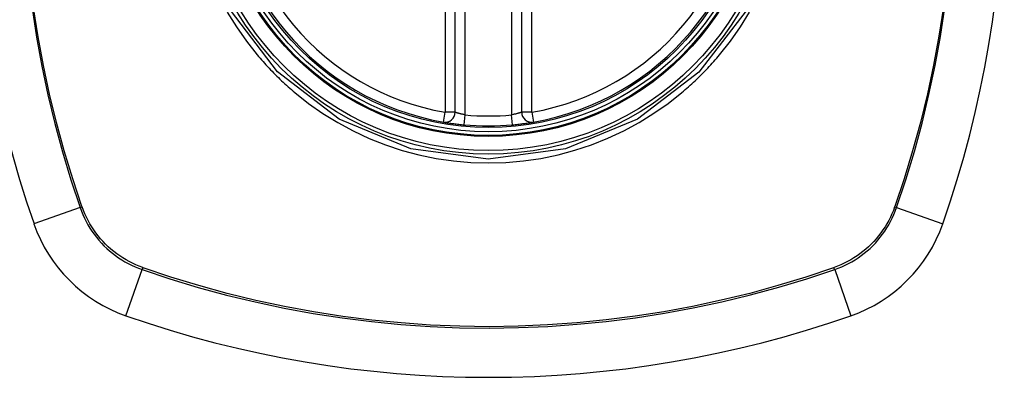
# Model space of a CAD drawing. Header units: inches. Extents: x 25 to 686, y 75 to 315.
# Tile 146 of 256: x 318.659 to 319.823, y 202.94 to 203.363. Entities that reach past the tile are written whole.
import ezdxf

# ---------------------------------------------------------------- set-up
doc = ezdxf.new("R2010")
doc.units = ezdxf.units.IN
doc.header["$MEASUREMENT"] = 0
doc.layers.add('Visible Edges(ANSI)', color=7, linetype='Continuous', lineweight=25)
doc.layers.add('Visible Tangent Edges(ANSI)', color=7, linetype='Continuous', lineweight=25)

msp = doc.modelspace()

# ---------------------------------------------------------------- linework, layer by layer
at = {"layer": 'Visible Edges(ANSI)'}
for p, q in [((319.1736, 203.2532), (319.1736, 203.8468)), ((319.2523, 203.8468), (319.2523, 203.2532))]:
    msp.add_line(p, q, dxfattribs=at)
at = {"layer": 'Visible Edges(ANSI)', "flags": 128}
for points in [[(319.1598, 203.2415), (319.1598, 203.2415), (319.16, 203.2415), (319.1603, 203.2414), (319.1606, 203.2414), (319.1611, 203.2413), (319.1617, 203.2412), (319.1623, 203.2411), (319.1631, 203.241), (319.1639, 203.2408), (319.1649, 203.2407), (319.1659, 203.2405), (319.167, 203.2404), (319.1682, 203.2402), (319.1694, 203.24), (319.1707, 203.2398), (319.1721, 203.2397), (319.1735, 203.2395), (319.175, 203.2393), (319.1764, 203.2391), (319.178, 203.2389), (319.1795, 203.2388), (319.1811, 203.2386), (319.1827, 203.2384), (319.1843, 203.2383)], [(319.2416, 203.2383), (319.2432, 203.2384), (319.2448, 203.2386), (319.2464, 203.2388), (319.2479, 203.2389), (319.2495, 203.2391), (319.251, 203.2393), (319.2524, 203.2395), (319.2538, 203.2397), (319.2552, 203.2398), (319.2565, 203.24), (319.2578, 203.2402), (319.2589, 203.2404), (319.26, 203.2405), (319.2611, 203.2407), (319.262, 203.2408), (319.2629, 203.241), (319.2636, 203.2411), (319.2643, 203.2412), (319.2649, 203.2413), (319.2653, 203.2414), (319.2657, 203.2414), (319.266, 203.2415), (319.2661, 203.2415), (319.2662, 203.2415)]]:
    msp.add_lwpolyline(points, dxfattribs=at)
at = {"layer": 'Visible Edges(ANSI)'}
for radius in [0.3199, 0.315]:
    msp.add_circle((319.213, 203.55), radius, dxfattribs=at)
for centre, radius, start, end in [((319.902, 203.55), 1.2992, 160.7337, 199.2663), ((318.524, 203.55), 1.2992, 340.7337, 19.2663), ((319.213, 203.55), 0.313, 99.784, 260.216), ((319.213, 203.55), 0.313, 279.784, 80.216), ((319.1618, 203.2532), 0.0118, 260.216, 0), ((319.2642, 203.2532), 0.0118, 180, 279.784), ((319.213, 203.55), 0.313, 264.7499, 275.2501), ((318.8427, 203.1797), 0.1772, 199.2663, 250.7337), ((319.5832, 203.1797), 0.1772, 289.2663, 340.7337), ((319.213, 204.2389), 1.2992, 250.7337, 289.2663)]:
    msp.add_arc(centre, radius, start, end, dxfattribs=at)
at = {"layer": 'Visible Tangent Edges(ANSI)'}
for p, q in [((319.1618, 203.8468), (319.1618, 203.2532)), ((319.1854, 203.25), (319.1854, 203.8499)), ((319.2405, 203.8499), (319.2405, 203.25)), ((319.2642, 203.2532), (319.2642, 203.8468)), ((319.1598, 203.2415), (319.1618, 203.2532)), ((319.1736, 203.2532), (319.1618, 203.2532)), ((319.1843, 203.2383), (319.1854, 203.25)), ((319.2416, 203.2383), (319.2405, 203.25)), ((319.2642, 203.2532), (319.2523, 203.2532)), ((319.2642, 203.2532), (319.2662, 203.2415)), ((318.7302, 203.1404), (318.6755, 203.1213)), ((318.7324, 203.1412), (318.7323, 203.1416)), ((319.6937, 203.1416), (319.6935, 203.1412)), ((319.6958, 203.1404), (319.7505, 203.1213)), ((318.7843, 203.0125), (318.8034, 203.0671)), ((318.8046, 203.0692), (318.8042, 203.0694)), ((319.6218, 203.0694), (319.6213, 203.0692)), ((319.6226, 203.0671), (319.6417, 203.0125))]:
    msp.add_line(p, q, dxfattribs=at)
at = {"layer": 'Visible Tangent Edges(ANSI)', "flags": 128}
for points in [[(318.6732, 203.3761), (318.6785, 203.3418), (318.6847, 203.3076), (318.692, 203.2737), (318.7001, 203.24), (318.7092, 203.2065), (318.7192, 203.1733), (318.7302, 203.1404)], [(318.7323, 203.1416), (318.7213, 203.1744), (318.7112, 203.2075), (318.7021, 203.2409), (318.6938, 203.2745), (318.6866, 203.3083), (318.6803, 203.3423), (318.6749, 203.3765)], [(319.7512, 203.3776), (319.7458, 203.3432), (319.7395, 203.309), (319.7322, 203.2749), (319.724, 203.2411), (319.7148, 203.2076), (319.7047, 203.1745), (319.6937, 203.1416)], [(319.6958, 203.1404), (319.7067, 203.1733), (319.7168, 203.2066), (319.7259, 203.2403), (319.7341, 203.2742), (319.7414, 203.3083), (319.7476, 203.3427), (319.753, 203.3772)], [(318.904, 203.3717), (318.9149, 203.3541), (318.9267, 203.3372), (318.9395, 203.3211)], [(319.5178, 203.3731), (319.4619, 203.3004), (319.3892, 203.2448), (319.3041, 203.2097), (319.2127, 203.1977), (319.1214, 203.2098), (319.0363, 203.2451), (318.9635, 203.301), (318.9078, 203.3738)], [(319.4864, 203.3211), (319.4992, 203.3373), (319.5111, 203.3542), (319.5219, 203.3717)], [(318.9395, 203.3211), (318.9412, 203.3191), (318.9429, 203.3171), (318.9447, 203.3151), (318.9464, 203.3131), (318.9481, 203.3112), (318.9499, 203.3092), (318.9517, 203.3073), (318.9535, 203.3054), (318.9553, 203.3035), (318.9571, 203.3016), (318.959, 203.2997), (318.9608, 203.2978), (318.9627, 203.296), (318.9646, 203.2941), (318.9665, 203.2923), (318.9684, 203.2905), (318.9703, 203.2887), (318.9722, 203.2869), (318.9742, 203.2851), (318.9761, 203.2834), (318.9781, 203.2816), (318.9801, 203.2799), (318.9821, 203.2782), (318.9841, 203.2765)], [(319.4419, 203.2765), (319.4439, 203.2782), (319.4459, 203.2799), (319.4478, 203.2816), (319.4498, 203.2834), (319.4518, 203.2851), (319.4537, 203.2869), (319.4556, 203.2887), (319.4576, 203.2905), (319.4595, 203.2923), (319.4614, 203.2941), (319.4632, 203.296), (319.4651, 203.2978), (319.467, 203.2997), (319.4688, 203.3016), (319.4706, 203.3035), (319.4724, 203.3054), (319.4742, 203.3073), (319.476, 203.3092), (319.4778, 203.3112), (319.4796, 203.3131), (319.4813, 203.3151), (319.483, 203.3171), (319.4847, 203.3191), (319.4864, 203.3211)], [(318.9841, 203.2765), (319.0003, 203.2637), (319.0173, 203.2518), (319.0349, 203.241), (319.0531, 203.2311), (319.0719, 203.2223), (319.0912, 203.2147), (319.1109, 203.2081), (319.1309, 203.2028), (319.1512, 203.1986), (319.1717, 203.1956), (319.1923, 203.1938), (319.2131, 203.1932), (319.2338, 203.1938), (319.2545, 203.1956), (319.2751, 203.1986), (319.2954, 203.2029), (319.3154, 203.2082), (319.335, 203.2148), (319.3543, 203.2224), (319.3731, 203.2312), (319.3913, 203.241), (319.4088, 203.2519), (319.4257, 203.2637), (319.4419, 203.2765)], [(319.1854, 203.25), (319.1846, 203.2502), (319.1839, 203.2503), (319.1831, 203.2505), (319.1824, 203.2507), (319.1816, 203.2508), (319.1809, 203.251), (319.1802, 203.2512), (319.1795, 203.2514), (319.1789, 203.2515), (319.1782, 203.2517), (319.1776, 203.2519), (319.1771, 203.2521), (319.1765, 203.2522), (319.1761, 203.2524), (319.1756, 203.2525), (319.1752, 203.2526), (319.1748, 203.2528), (319.1745, 203.2529), (319.1742, 203.2529), (319.174, 203.253), (319.1738, 203.2531), (319.1737, 203.2531), (319.1736, 203.2532), (319.1736, 203.2532)], [(319.2523, 203.2532), (319.2523, 203.2532), (319.2522, 203.2531), (319.2521, 203.2531), (319.2519, 203.253), (319.2517, 203.2529), (319.2514, 203.2529), (319.2511, 203.2528), (319.2508, 203.2526), (319.2503, 203.2525), (319.2499, 203.2524), (319.2494, 203.2522), (319.2489, 203.252), (319.2483, 203.2519), (319.2477, 203.2517), (319.2471, 203.2515), (319.2464, 203.2514), (319.2457, 203.2512), (319.245, 203.251), (319.2443, 203.2508), (319.2436, 203.2507), (319.2428, 203.2505), (319.2421, 203.2503), (319.2413, 203.2502), (319.2405, 203.25)], [(318.7302, 203.1404), (318.7317, 203.1362), (318.7334, 203.1321), (318.7352, 203.128), (318.7372, 203.124), (318.7394, 203.1201), (318.7417, 203.1162), (318.7441, 203.1125), (318.7467, 203.1089), (318.7494, 203.1053), (318.7523, 203.1019), (318.7552, 203.0985), (318.7583, 203.0953), (318.7615, 203.0922), (318.7649, 203.0892), (318.7683, 203.0864), (318.7719, 203.0837), (318.7755, 203.0811), (318.7793, 203.0787), (318.7831, 203.0764), (318.787, 203.0742), (318.791, 203.0722), (318.7951, 203.0704), (318.7992, 203.0687), (318.8034, 203.0671)], [(318.8042, 203.0694), (318.8001, 203.071), (318.796, 203.0726), (318.7921, 203.0745), (318.7882, 203.0765), (318.7844, 203.0786), (318.7806, 203.0809), (318.777, 203.0833), (318.7734, 203.0858), (318.77, 203.0885), (318.7666, 203.0912), (318.7633, 203.0942), (318.7602, 203.0972), (318.7572, 203.1003), (318.7543, 203.1036), (318.7515, 203.1069), (318.7488, 203.1104), (318.7463, 203.114), (318.7439, 203.1176), (318.7416, 203.1213), (318.7395, 203.1252), (318.7375, 203.1291), (318.7357, 203.133), (318.734, 203.1371), (318.7324, 203.1412)], [(319.6935, 203.1412), (319.692, 203.1371), (319.6903, 203.133), (319.6885, 203.1291), (319.6865, 203.1252), (319.6843, 203.1214), (319.6821, 203.1176), (319.6797, 203.114), (319.6772, 203.1104), (319.6745, 203.1069), (319.6717, 203.1036), (319.6688, 203.1003), (319.6658, 203.0972), (319.6626, 203.0942), (319.6594, 203.0912), (319.656, 203.0885), (319.6525, 203.0858), (319.649, 203.0833), (319.6453, 203.0809), (319.6416, 203.0786), (319.6378, 203.0765), (319.6339, 203.0745), (319.6299, 203.0726), (319.6259, 203.071), (319.6218, 203.0694)], [(319.6226, 203.0671), (319.6268, 203.0687), (319.6309, 203.0704), (319.635, 203.0722), (319.639, 203.0742), (319.6429, 203.0764), (319.6467, 203.0787), (319.6504, 203.0811), (319.6541, 203.0837), (319.6576, 203.0864), (319.6611, 203.0892), (319.6644, 203.0922), (319.6676, 203.0953), (319.6707, 203.0985), (319.6737, 203.1019), (319.6765, 203.1053), (319.6793, 203.1089), (319.6818, 203.1125), (319.6843, 203.1163), (319.6866, 203.1201), (319.6887, 203.124), (319.6907, 203.128), (319.6926, 203.1321), (319.6943, 203.1362), (319.6958, 203.1404)], [(318.8034, 203.0671), (318.8363, 203.0562), (318.8696, 203.0461), (318.9033, 203.037), (318.9372, 203.0288), (318.9713, 203.0216), (319.0057, 203.0153), (319.0402, 203.01), (319.0748, 203.0056), (319.1096, 203.0023), (319.1443, 202.9999), (319.179, 202.9984), (319.2138, 202.998), (319.2485, 202.9985), (319.2832, 203), (319.3178, 203.0024), (319.3524, 203.0058), (319.3869, 203.0101), (319.4212, 203.0155), (319.4553, 203.0217), (319.4892, 203.0289), (319.523, 203.0371), (319.5564, 203.0462), (319.5896, 203.0562), (319.6226, 203.0671)], [(319.6213, 203.0692), (319.5885, 203.0583), (319.5554, 203.0482), (319.5221, 203.039), (319.4885, 203.0308), (319.4546, 203.0236), (319.4206, 203.0173), (319.3864, 203.0119), (319.3521, 203.0075), (319.3176, 203.0041), (319.283, 203.0016), (319.2484, 203.0001), (319.2138, 202.9996), (319.1791, 203.0001), (319.1445, 203.0015), (319.1098, 203.004), (319.0752, 203.0074), (319.0407, 203.0117), (319.0062, 203.0171), (318.972, 203.0234), (318.9379, 203.0307), (318.9042, 203.039), (318.8706, 203.0481), (318.8375, 203.0582), (318.8046, 203.0692)]]:
    msp.add_lwpolyline(points, dxfattribs=at)
at = {"layer": 'Visible Tangent Edges(ANSI)'}
for radius in [0.3464, 0.3422, 0.3254, 0.3242]:
    msp.add_circle((319.213, 203.55), radius, dxfattribs=at)
for start, end in [(99.784, 260.216), (279.784, 80.216), (264.7499, 275.2501)]:
    msp.add_arc((319.213, 203.55), 0.3012, start, end, dxfattribs=at)
for centre, major_axis, start_param, end_param in [((318.7348, 203.142), (-0.00931, -0.00321), 1.046967, 1.310674), ((319.6911, 203.142), (-0.00931, 0.00321), 1.830918, 2.094625), ((318.805, 203.0718), (0.00321, 0.00931), 1.830918, 2.094625), ((319.6209, 203.0718), (-0.00321, 0.00931), 4.18856, 4.452267)]:
    msp.add_ellipse(centre, major_axis=major_axis, ratio=0.002592, start_param=start_param, end_param=end_param, dxfattribs=at)

doc.saveas('drawing.dxf')
